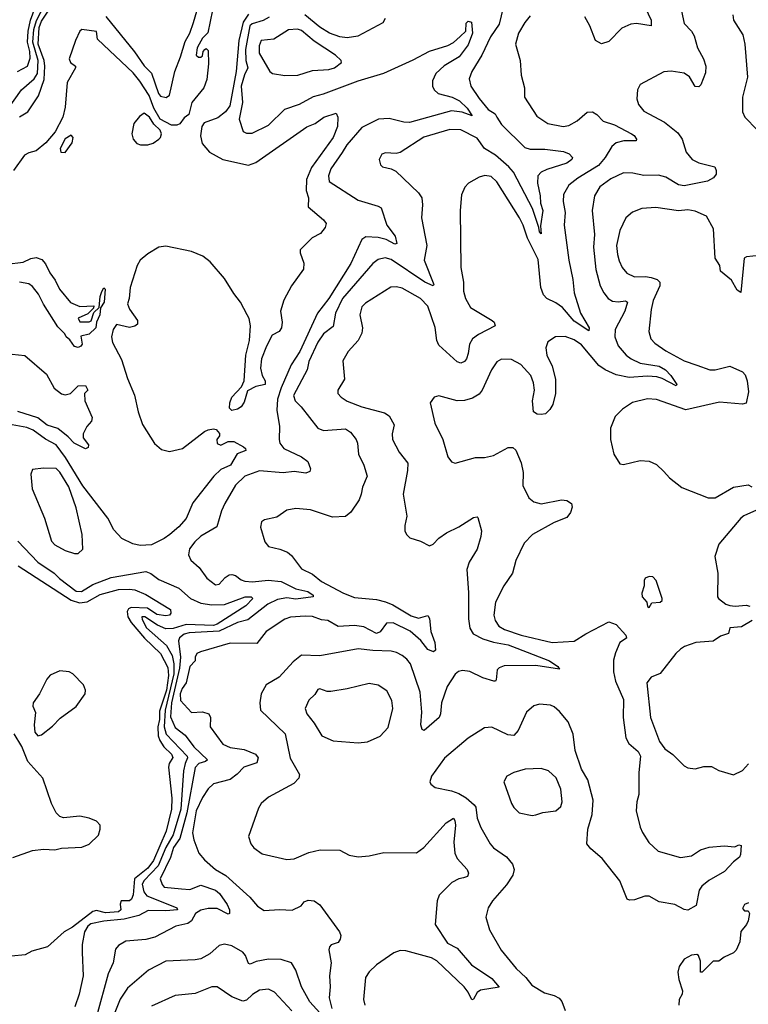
# Model space of a CAD drawing. Extents: x 1954683 to 2060285, y 904798 to 1016299.
# Tile 125 of 256: x 2034316 to 2038296, y 909919 to 915298. Entities that reach past the tile are written whole.
import ezdxf

# ---------------------------------------------------------------- set-up
doc = ezdxf.new("R2010")
doc.units = 0

msp = doc.modelspace()

# ---------------------------------------------------------------- linework, layer by layer
at = {"layer": '0CON10XD'}
for points in [[(2034255.1, 914814.9), (2034325, 914915.3), (2034394, 914975), (2034412.6, 915005), (2034416.1, 915075), (2034387.5, 915175), (2034393.7, 915245), (2034407, 915293), (2034455.4, 915385), (2034462.6, 915435), (2034454, 915475), (2034418.4, 915555), (2034342, 915652), (2034315, 915680.7)], [(2034304.3, 915015.7), (2034358.5, 915045), (2034372.4, 915087.6), (2034371.6, 915125), (2034358.5, 915175), (2034361.8, 915235), (2034374, 915295), (2034400, 915365), (2034365, 915463.5), (2034333.1, 915505), (2034275, 915602.9)], [(2034785.8, 915315), (2034942.3, 915122.3), (2034995, 915046.7), (2035036, 915006), (2035073.2, 914895), (2035085, 914880), (2035116.5, 914873.5), (2035135, 914886), (2035163.3, 915015), (2035195, 915095.6), (2035220.3, 915179.7), (2035244.5, 915225), (2035265, 915283.3), (2035311.2, 915438.8)], [(2035369.4, 915350.6), (2035343.8, 915226.2), (2035315, 915197.1), (2035295.8, 915165), (2035286, 915145), (2035280, 915105), (2035293, 915093), (2035305, 915092.5), (2035315, 915100), (2035317.5, 915125), (2035327.5, 915135), (2035335, 915140), (2035345, 915130), (2035346.8, 915056.8), (2035337.7, 914972.3), (2035321.9, 914925), (2035255.6, 914845), (2035239.4, 914780.6), (2035215, 914761.1), (2035190.5, 914729.5), (2035175, 914721), (2035145, 914722.7), (2035083.6, 914755), (2035049.4, 914815), (2035023.2, 914883.2), (2034972.8, 914962.8), (2034935, 915007.7), (2034741.5, 915191.5), (2034735, 915233.8), (2034655, 915243.8), (2034644.2, 915235), (2034620, 915185), (2034586.7, 915085), (2034593.8, 915063.8), (2034620, 915045), (2034620, 915035), (2034575.8, 914955), (2034565, 914820), (2034552.2, 914765), (2034509.9, 914685), (2034458.8, 914625), (2034405, 914581.2), (2034365, 914571.2), (2034342.6, 914557.4), (2034281.3, 914475)], [(2034315, 914766.7), (2034360, 914795), (2034418.4, 914881.6), (2034448.8, 914971.2), (2034453.7, 915043.7), (2034449.8, 915075), (2034417.1, 915165), (2034422, 915255), (2034435, 915290.4), (2034475, 915350.3)], [(2036956.7, 915365), (2036935.6, 915274.4), (2036887.3, 915205), (2036840.4, 915105), (2036785.5, 915015), (2036771.9, 914975), (2036780.9, 914935), (2036825, 914867.5), (2036875, 914806.9), (2036913, 914783), (2036923.1, 914765), (2036947.9, 914725), (2037075, 914600.4), (2037105, 914591.4), (2037185, 914591.6), (2037287.4, 914577.4), (2037318, 914565), (2037336, 914545), (2037331.2, 914535), (2037304.3, 914515), (2037195, 914479.7), (2037165.3, 914464.7), (2037147.1, 914445), (2037144.7, 914405.3), (2037160, 914335), (2037160.3, 914295), (2037173.6, 914255), (2037161.2, 914171.2), (2037165, 914128.8), (2037155, 914140), (2037152.5, 914162.5), (2037116.5, 914266.5), (2037014.1, 914465), (2036988.3, 914495), (2036915, 914558.4), (2036855.1, 914595.1), (2036815, 914650.7), (2036725, 914696.8), (2036665, 914698.2), (2036522.8, 914657.2), (2036395, 914572.5), (2036372.3, 914567.7), (2036315, 914570), (2036295, 914563.3), (2036280, 914535), (2036286.7, 914505), (2036297.5, 914495), (2036345, 914484), (2036370.3, 914470.3), (2036495, 914351.9), (2036511.8, 914325), (2036516.3, 914286.3), (2036510.9, 914215), (2036540.6, 914065), (2036524.6, 913985), (2036578.7, 913851.3), (2036575, 913843.6), (2036529.2, 913865), (2036345, 913988.2), (2036313.1, 913996.9), (2036275, 913988.2), (2036245, 913965.4), (2036078.8, 913775), (2036041, 913695), (2036028.5, 913621.5), (2035975, 913581.1), (2035945, 913536.9), (2035895, 913431.4), (2035886.8, 913385), (2035812.3, 913245), (2035821.5, 913215), (2035853.5, 913183.5), (2035945, 913065.7), (2035975, 913054.5), (2036095, 913062.5), (2036122.5, 913045), (2036154.3, 913005), (2036161.9, 912985), (2036166.9, 912925), (2036196.7, 912865), (2036213.3, 912805), (2036187.8, 912745), (2036180.4, 912705), (2036169.6, 912675), (2036125, 912608), (2036095, 912584.4), (2036025, 912580.6), (2035905, 912620.8), (2035825, 912627.5), (2035775, 912618), (2035719.7, 912580.3), (2035652.5, 912565), (2035636.7, 912555), (2035630.8, 912525), (2035654.2, 912445), (2035675, 912419.2), (2035736.3, 912406.3), (2035779.4, 912389.4), (2035801.1, 912371.1), (2035855, 912298.1), (2035915, 912269.5), (2035965, 912228.2), (2036085.5, 912165), (2036145, 912140.7), (2036265, 912131), (2036315, 912118.1), (2036355, 912101.4), (2036455, 912041.3), (2036495, 912028.9), (2036545, 912043.3), (2036555, 912027.5), (2036562.5, 911955), (2036583.3, 911895), (2036586.7, 911853.3), (2036576, 911844), (2036545, 911858.1), (2036507.1, 911907.1), (2036448.2, 911958.2), (2036356.7, 912003.3), (2036319.2, 912000.8), (2036285, 911953.9), (2036265, 911944.2), (2036195, 911981.2), (2036145, 911989.2), (2036055, 911983.2), (2036000, 912015), (2035965, 912019.5), (2035915, 912036.9), (2035875, 912040), (2035795, 912033.8), (2035765, 912022.9), (2035663.1, 911955), (2035610.7, 911889.3), (2035465, 911891.8), (2035303.3, 911845), (2035283.3, 911835), (2035274.2, 911815.8), (2035273.6, 911795), (2035245.5, 911765), (2035225.3, 911675), (2035204.1, 911645), (2035192.4, 911615), (2035195, 911578.1), (2035255, 911513.5), (2035315, 911516.9), (2035349.2, 911505), (2035358.1, 911485), (2035357.1, 911435), (2035425, 911339.4), (2035465, 911321.5), (2035541.2, 911311.2), (2035604.6, 911284.6), (2035618.5, 911265), (2035611.7, 911238.3), (2035540, 911215), (2035504, 911176), (2035465, 911147.8), (2035375, 911122.5), (2035344.7, 911095.3), (2035315, 911049.4), (2035279.1, 910975), (2035260.5, 910855), (2035267, 910817), (2035294.7, 910744.7), (2035325, 910708.1)], [(2037733.2, 915365), (2037766.2, 915295), (2037765.5, 915264.5), (2037685, 915277.1), (2037655, 915273.6), (2037605, 915251.4), (2037535, 915179.2), (2037495, 915165.8), (2037460.8, 915185), (2037431.1, 915265), (2037403.8, 915313.8)], [(2035565, 915328.9), (2035537.2, 915285), (2035513.6, 915185), (2035498.6, 915015), (2035462.9, 914827.1), (2035440.7, 914795), (2035398.6, 914761.4), (2035324.3, 914735), (2035310.6, 914715), (2035303.7, 914663.7), (2035312.3, 914622.3), (2035352.9, 914575), (2035425, 914534.5), (2035565, 914503.9), (2035605, 914517.9), (2035885, 914712.9), (2035929.6, 914730.4), (2035976.7, 914765), (2036045, 914787.5), (2036053.8, 914765), (2036052.5, 914715), (2036027.5, 914655), (2035910.1, 914489.9), (2035881.9, 914425), (2035880, 914365), (2035893.1, 914325), (2035891.2, 914275), (2035976, 914205), (2035989.2, 914185), (2035985, 914162.5), (2035959.5, 914130.5), (2035914.2, 914105.8), (2035848.3, 914041.7), (2035847.5, 914025), (2035868.3, 913968.3), (2035866.2, 913935), (2035801.2, 913845), (2035758.8, 913765), (2035740, 913705), (2035750, 913645), (2035746.2, 913615), (2035733.3, 913595), (2035695.9, 913574.1), (2035664.2, 913515), (2035637.5, 913445), (2035630.8, 913395), (2035640.8, 913355), (2035657.5, 913325), (2035656, 913305), (2035606.1, 913293.9), (2035560, 913270), (2035541.7, 913208.3), (2035525, 913183.3), (2035505, 913170), (2035475, 913162.5), (2035462.5, 913175), (2035463.8, 913205), (2035474, 913235), (2035528.3, 913291.7), (2035541.2, 913325), (2035551.1, 913465), (2035571.9, 913545), (2035576.9, 913625), (2035570, 913665), (2035558.6, 913685), (2035521.4, 913755), (2035485, 913802.5), (2035435.5, 913885), (2035355.5, 913975), (2035316.4, 914006.4), (2035255, 914032.5), (2035115, 914060.2), (2035075.1, 914054.9), (2035015, 914019.6), (2034974.8, 913985.1), (2034956.8, 913955), (2034920, 913835), (2034914.4, 913775), (2034904.5, 913745), (2034915, 913716), (2034959.2, 913655), (2034958.8, 913635), (2034945, 913623.8), (2034915, 913616), (2034845, 913632.5), (2034827.1, 913605), (2034817.1, 913565), (2034823.5, 913535), (2034871.7, 913441.7), (2034905, 913338.6), (2034943.3, 913246.7), (2034962.4, 913155), (2034985.8, 913085.8), (2035052.6, 912982.6), (2035089.7, 912949.7), (2035135, 912938.6), (2035205, 912954.5), (2035325, 913048), (2035345, 913058), (2035375, 913062.5), (2035388.3, 913058.3), (2035407, 913037), (2035407.5, 913025), (2035393.3, 913005), (2035395, 912982.5), (2035415, 912973.8), (2035455, 912993.8), (2035485, 912994), (2035538, 912965), (2035550, 912955), (2035551.2, 912945), (2035503.4, 912926.6), (2035468.2, 912865), (2035415, 912840.5), (2035377.1, 912805), (2035261.4, 912658.6), (2035225, 912572.9), (2035185, 912527.8), (2035135.6, 912485), (2035105, 912462.9), (2035035, 912428.5), (2034974.5, 912425.5), (2034934.6, 912434.6), (2034873.1, 912463.1), (2034830.2, 912510.2), (2034796.5, 912575), (2034661.2, 912751.2), (2034566.8, 912906.8), (2034515.2, 912975), (2034456.6, 913006.6), (2034390, 913055), (2034355, 913070.4), (2034255, 913088.6)], [(2035678.5, 915311.5), (2035645, 915293.3), (2035585.4, 915275), (2035573.8, 915265), (2035549, 915135), (2035551.9, 915075), (2035561.2, 915035), (2035543.1, 914996.9), (2035526, 914935), (2035533.5, 914845), (2035515.6, 914755), (2035537.3, 914687.3), (2035555, 914677.5), (2035585, 914678.6), (2035675, 914722.5), (2035765, 914809.1), (2035845, 914836.9), (2035921, 914879), (2035975, 914892.2), (2036165, 914963.5), (2036305, 915006.5), (2036465, 915078.1), (2036554, 915126), (2036655, 915156.7), (2036685.6, 915174.4), (2036722.8, 915207.2), (2036753.6, 915235), (2036755, 915278.8), (2036765, 915290), (2036783.3, 915285), (2036789.1, 915225), (2036765, 915160), (2036716.5, 915095), (2036635, 915046.9), (2036589.5, 915005), (2036570.5, 914965), (2036570.6, 914935), (2036579.2, 914915), (2036602.2, 914895), (2036678.1, 914875), (2036718.2, 914855), (2036761.1, 914815), (2036787.7, 914772.3), (2036733, 914793), (2036675, 914800.4), (2036445, 914736.6), (2036415, 914738), (2036335, 914758.9), (2036275.3, 914755.3), (2036185, 914709.5), (2036103.1, 914615), (2036077.4, 914572.6), (2036015, 914484.2), (2036002.1, 914445), (2036007.1, 914415), (2036165, 914311.8), (2036275, 914279.4), (2036290, 914270), (2036322.2, 914175), (2036366.8, 914115), (2036376.4, 914075), (2036365, 914072.3), (2036317.5, 914097.5), (2036275, 914108.8), (2036207.6, 914112.4), (2036185, 914097.3), (2036125, 913965.5), (2036005, 913774.7), (2035941.8, 913695), (2035846.1, 913485), (2035798.3, 913411.7), (2035743.9, 913286.1), (2035724.9, 913225.1), (2035720.3, 913165), (2035734.5, 913075), (2035732.5, 913005), (2035736.9, 912985), (2035759.2, 912955), (2035855, 912910.5), (2035889.2, 912885), (2035904.4, 912845), (2035901.1, 912828.9), (2035878.8, 912821.2), (2035815, 912829.2), (2035755, 912821.7), (2035625, 912832.8), (2035545, 912803.8), (2035495, 912755.4), (2035435.9, 912654.1), (2035418.2, 912615), (2035393.3, 912526.7), (2035305, 912476.2), (2035271.8, 912445), (2035243.2, 912406.8)], [(2036312.7, 915305), (2036299.3, 915280.7), (2036162.4, 915207.6), (2036105, 915199.7), (2036065, 915204.8), (2036008.2, 915225), (2035955, 915258), (2035873.8, 915325)], [(2037105, 915319.4), (2037075, 915282.9), (2037041.2, 915225), (2037023.5, 915165), (2037049.1, 915075), (2037054.4, 914995), (2037073.1, 914925), (2037073.5, 914875), (2037140.9, 914770.9), (2037201.4, 914731.4), (2037285.4, 914714.6), (2037315, 914720.5), (2037360.8, 914745), (2037415, 914792.9), (2037444.2, 914794.2), (2037469.3, 914779.3), (2037504.1, 914744.1), (2037565, 914723.5), (2037658.1, 914675), (2037672.9, 914665), (2037685.8, 914645), (2037683.3, 914636.7), (2037616.2, 914636.2), (2037574.3, 914625.7), (2037550.4, 914605), (2037514.2, 914545), (2037478.4, 914501.6), (2037365, 914432.8), (2037316.4, 914395), (2037286.7, 914343.3), (2037284.6, 914305.4), (2037296.2, 914245), (2037290, 914175), (2037316.2, 913985), (2037338.2, 913878.2), (2037344.7, 913805), (2037379.1, 913695), (2037426.4, 913615), (2037425, 913598.8), (2037345, 913650.5), (2037282, 913725), (2037245, 913751.4), (2037195, 913774.6), (2037176.7, 913795), (2037163.3, 913835), (2037148.6, 913988.6), (2037089.3, 914105), (2037066.7, 914175), (2037047.1, 914215), (2036921.7, 914411.7), (2036891.3, 914441.3), (2036857, 914447), (2036825, 914438.1), (2036766.7, 914405), (2036747.6, 914382.4), (2036729.1, 914340.9), (2036722.2, 914255), (2036726.2, 913945), (2036740, 913865), (2036739.5, 913815), (2036750.5, 913775), (2036777.8, 913725), (2036896, 913655), (2036908, 913645), (2036913.8, 913625), (2036821.7, 913578.3), (2036789.2, 913555), (2036772.2, 913525), (2036766.5, 913475), (2036756, 913445), (2036745, 913430.5), (2036725, 913421.5), (2036705, 913429.5), (2036605, 913520), (2036594.6, 913545), (2036586.2, 913616.2), (2036545, 913732.5), (2036505, 913774.5), (2036405, 913830.8), (2036375, 913839.2), (2036343.9, 913836.1), (2036205, 913750), (2036185, 913730), (2036174.4, 913685), (2036187.8, 913615), (2036185.5, 913585), (2036165.5, 913545), (2036110.6, 913485), (2036081.9, 913435), (2036090, 913335), (2036054, 913275), (2036054, 913255), (2036072, 913235), (2036105, 913214.5), (2036185, 913182.5), (2036309.5, 913149.5), (2036335, 913134.4), (2036361.5, 913085), (2036350.5, 913035), (2036352.2, 913005), (2036388.9, 912935), (2036436.7, 912875), (2036433.5, 912835)], [(2037931.9, 915345), (2037945, 915276.7), (2037985.9, 915235.9), (2038000.2, 915210.2), (2038018.6, 915145), (2038051.4, 915085), (2038063.3, 915045), (2038062.7, 915007.3), (2038037, 914943), (2038025, 914932), (2038005, 914933.8), (2037975.5, 914985.5), (2037945, 915005.8), (2037875, 915016.2), (2037835, 915013.3), (2037705, 914943.3), (2037690.8, 914915), (2037686.9, 914865), (2037695.7, 914835), (2037725, 914799.2), (2037838.1, 914738.1), (2037910.7, 914680.7), (2037934.5, 914644.5), (2037957.1, 914575), (2037989.2, 914535), (2038025, 914515.6), (2038113.3, 914495), (2038121.4, 914475), (2038120.8, 914455), (2038106.7, 914435), (2038073.7, 914416.3), (2037945, 914390.8), (2037915, 914395.8), (2037845, 914437.9), (2037805, 914448.1), (2037725, 914447.1), (2037665, 914460.5), (2037615, 914461.9), (2037545, 914428.2), (2037485.6, 914385), (2037456.4, 914335), (2037442.5, 914255), (2037455.3, 914125), (2037450.6, 914055), (2037463.8, 913933.8), (2037487.5, 913845), (2037507.1, 913805), (2037531.1, 913775), (2037555, 913760.4), (2037585, 913756.1), (2037625, 913762.2), (2037636.9, 913755), (2037622.3, 913705), (2037568.8, 913605), (2037566.7, 913565), (2037585, 913516.7), (2037628.5, 913465), (2037655.6, 913444.4), (2037705, 913421.5), (2037809.1, 913405), (2037844.1, 913385), (2037873.3, 913355), (2037905.6, 913305), (2037901.7, 913298.3), (2037825, 913338.6), (2037796.9, 913346.9), (2037745, 913351.3), (2037645, 913343.2), (2037575, 913358), (2037514.8, 913384.8), (2037478.9, 913408.9), (2037385, 913521.3), (2037345, 913548.9), (2037295, 913566.5), (2037242.5, 913565), (2037201.2, 913538.8), (2037190, 913505), (2037195.4, 913465), (2037224.5, 913405), (2037242.5, 913335), (2037243.1, 913255), (2037227.5, 913195), (2037212.3, 913167.7), (2037187.5, 913145), (2037165, 913141.2), (2037143.6, 913143.6), (2037123.3, 913155), (2037117.5, 913215), (2037128.8, 913275), (2037123.1, 913315), (2037108.2, 913355), (2037053.5, 913415), (2037002.5, 913442.5), (2036947.4, 913442.6), (2036921.9, 913428.1), (2036892.5, 913385), (2036843.1, 913275), (2036825, 913252.9), (2036789.8, 913230.2), (2036745, 913217.1), (2036705.8, 913215.8), (2036605, 913242.5), (2036580, 913235), (2036557.5, 913205), (2036584.3, 913094.3), (2036627.8, 913005), (2036655, 912910), (2036675, 912882), (2036695, 912875.8), (2036805, 912905.7), (2036855, 912906.9), (2036905, 912917.1), (2036985, 912960), (2037010.5, 912960.5), (2037026.7, 912946.7), (2037055, 912876.7), (2037065.5, 912825), (2037065, 912752.5), (2037097.5, 912685), (2037125, 912663.3), (2037165, 912653.8), (2037275, 912674.6), (2037305, 912671.2), (2037329.4, 912655), (2037334.6, 912635), (2037324.7, 912605), (2037305, 912578.5), (2037235, 912552), (2037118, 912485), (2037071.1, 912438.9), (2037026.3, 912343.7), (2037007.8, 912275), (2036960.8, 912205), (2036915.7, 912115), (2036906.7, 912045), (2036912.5, 912015), (2036933.3, 911985), (2036965, 911965.9), (2037054.8, 911934.8), (2037225, 911895.4), (2037345, 911902.5), (2037407.8, 911942.2), (2037535, 912007.8), (2037575, 911994.5), (2037627.5, 911935), (2037630, 911920), (2037595.2, 911894.8), (2037570.8, 911839.2), (2037560.5, 911799.5), (2037558.8, 911735), (2037571.5, 911685), (2037613.7, 911585), (2037612.2, 911485), (2037626.9, 911375), (2037643.2, 911343.2), (2037695, 911300), (2037708.1, 911275), (2037698.9, 911185), (2037698.9, 911065), (2037687.5, 911025), (2037683.8, 910976.2), (2037705, 910886.7), (2037718, 910858), (2037752.1, 910802.1), (2037803.3, 910755), (2037925, 910720.8), (2037985, 910729.4), (2038035, 910762.5), (2038082.5, 910777.5), (2038165, 910784.3), (2038221.7, 910778.3), (2038245, 910790), (2038257, 910787), (2038253.6, 910736.4), (2038247.3, 910722.7), (2038215, 910698), (2038165.7, 910645), (2038080.8, 910595), (2038042.5, 910565), (2038028.3, 910541.7), (2038011.2, 910458.8), (2037965, 910433.3), (2037945, 910436), (2037895, 910464), (2037809.5, 910479.5), (2037755, 910510), (2037730.7, 910509.3), (2037675, 910488.8), (2037647, 910487), (2037635, 910492.5), (2037595, 910593.8), (2037498.6, 910715), (2037435, 910768.6), (2037414.4, 910795), (2037418.9, 910875), (2037443.3, 910955), (2037448.6, 911035), (2037420, 911145), (2037384.3, 911204.3), (2037350.4, 911305), (2037338.8, 911395), (2037311.7, 911461.7), (2037265, 911518.8), (2037235, 911543.8), (2037215, 911553.8), (2037155, 911558.8), (2037125, 911548.8), (2037084.4, 911515.6), (2037039.5, 911415), (2037015, 911387.9), (2036981.9, 911391.9), (2036895, 911432.5), (2036855, 911429.2), (2036765, 911373.3), (2036636.1, 911263.9), (2036566, 911165), (2036556.2, 911135), (2036561.7, 911121.7), (2036585, 911104.2), (2036675, 911085.6), (2036715, 911070.5), (2036755, 911046.9), (2036798.6, 911008.6), (2036807.6, 910995), (2036815.3, 910935.3), (2036834.7, 910884.7), (2036885.4, 910795.4), (2036905, 910774.4), (2036974.4, 910725), (2037007.1, 910685), (2037016.9, 910655), (2037008.9, 910625), (2036975, 910571.4), (2036898.6, 910485), (2036874.2, 910445), (2036862.2, 910395), (2036882.5, 910325), (2036945.6, 910215), (2037027.1, 910115), (2037080, 910065), (2037112.7, 910022.7), (2037182, 909982), (2037236.2, 909966.2), (2037262.3, 909952.3), (2037277.5, 909935), (2037295.6, 909885)], [(2038210.8, 915325), (2038215.8, 915295), (2038266.5, 915215), (2038277.5, 915165), (2038291.2, 914985), (2038264.5, 914875), (2038264.5, 914795), (2038276.9, 914765), (2038345, 914696.9)], [(2035765, 914992.7), (2035835, 914994.6), (2035915, 915021.2), (2036005, 915025.6), (2036035, 915035.6), (2036073.8, 915065), (2036071.2, 915075), (2036041.1, 915105), (2035925, 915180.4), (2035855, 915238.4), (2035832.9, 915247.1), (2035785, 915243.3), (2035705, 915191.5), (2035635, 915184.2), (2035623.8, 915155), (2035624.5, 915115), (2035682, 915015), (2035697.5, 915005), (2035765, 914992.7)], [(2034975, 914614.4), (2035015, 914614.4), (2035045, 914624.4), (2035075.4, 914644.6), (2035085.6, 914655), (2035090.4, 914675), (2035082.9, 914695), (2035047.9, 914727.9), (2035025, 914766.2), (2034995, 914786.7), (2034970.3, 914769.7), (2034939.8, 914730.2), (2034927.5, 914675), (2034935.5, 914645.5), (2034955, 914622.5), (2034975, 914614.4)], [(2034565, 914572.5), (2034603.3, 914625), (2034607.5, 914655), (2034597, 914667), (2034565, 914646.7), (2034537.5, 914595), (2034540, 914575), (2034565, 914572.5)], [(2038355, 914009.4), (2038286.8, 914003.2), (2038273.6, 913995), (2038255, 913807.5), (2038235, 913821.2), (2038203.8, 913875), (2038143.8, 913925), (2038140, 913955), (2038115.7, 913995.7), (2038106.4, 914155), (2038066.9, 914225), (2038005, 914252.7), (2037965, 914260), (2037915, 914254.5), (2037791.3, 914271.3), (2037715, 914266.7), (2037663.1, 914246.9), (2037627.1, 914215), (2037595, 914146.7), (2037576, 914065), (2037580.8, 914015), (2037590.9, 913980.9), (2037607.3, 913945), (2037633.4, 913913.4), (2037675, 913893.5), (2037735, 913895.3), (2037765, 913889.6), (2037798.8, 913878.8), (2037813.1, 913865), (2037813.5, 913845), (2037776.6, 913763.4), (2037764.7, 913715), (2037752.5, 913595), (2037764, 913554), (2037785, 913530), (2037845, 913489.6), (2037945, 913434.6), (2038015, 913410.9), (2038085.6, 913385.6), (2038115, 913385.6), (2038195, 913405.6), (2038265, 913374.5), (2038278.7, 913358.7), (2038290.3, 913325), (2038296.6, 913265), (2038285, 913203.5), (2038265, 913198.1), (2038138.1, 913208.1), (2037955, 913166.2), (2037795, 913222.7), (2037745, 913227.5), (2037663.4, 913206.6), (2037609.2, 913170.8), (2037569.5, 913130.5), (2037542.7, 913067.3), (2037544.2, 913005), (2037560.8, 912925), (2037595, 912872.5), (2037615, 912867.5), (2037705, 912889.2), (2037755, 912885.8), (2037795, 912867.5), (2037835, 912830), (2037865, 912796), (2037932.4, 912742.4), (2038076.4, 912686.4), (2038115, 912685.6), (2038215, 912744.3), (2038295, 912756.7), (2038315, 912746.7)], [(2034245, 913962.8), (2034335, 913973.5), (2034376.5, 913993.5), (2034405, 913999.2), (2034437.3, 913987.3), (2034456.7, 913965), (2034480, 913915), (2034510, 913875), (2034532.5, 913825), (2034592.5, 913752.5), (2034645, 913732), (2034720, 913735), (2034718.3, 913721.7), (2034688.3, 913691.7), (2034635, 913667.5), (2034645, 913647.5), (2034695, 913647.5), (2034706.4, 913653.6), (2034721.2, 913698.8), (2034750, 913725), (2034756, 913785), (2034765, 913812.5), (2034775, 913832.5), (2034782.5, 913825), (2034777.5, 913755), (2034756.4, 913723.6), (2034754.4, 913685), (2034735.8, 913645), (2034732, 913615), (2034695, 913580), (2034650, 913570), (2034657.5, 913525), (2034650, 913515), (2034635, 913507.5), (2034615, 913512.5), (2034589.5, 913549.5), (2034570, 913565), (2034562.5, 913582.5), (2034525, 913620.8), (2034445, 913743.9), (2034419.2, 913799.2), (2034385, 913840), (2034365, 913854.8), (2034315, 913864.3)], [(2034275, 913470), (2034343.9, 913463.9), (2034461.7, 913361.7), (2034504.2, 913284.2), (2034545, 913253.8), (2034565, 913248.8), (2034593.9, 913256.1), (2034635, 913297.5), (2034675, 913300), (2034687.5, 913275), (2034670, 913255), (2034672.5, 913215), (2034712.5, 913125), (2034707.5, 913105), (2034682.5, 913075), (2034662.5, 913035), (2034663, 913013), (2034692.5, 912975), (2034689.3, 912960.7), (2034675, 912953.3), (2034613.3, 912985), (2034580, 913020), (2034524.2, 913064.2), (2034465, 913083.4), (2034415, 913122.8), (2034305, 913156.8)], [(2034635, 912381.4), (2034660.8, 912405), (2034657.5, 912485), (2034625, 912631.2), (2034585, 912746.5), (2034535, 912826.7), (2034515, 912845.6), (2034445, 912847.8), (2034385, 912840), (2034376.2, 912815), (2034384.3, 912735), (2034451.5, 912575), (2034488.7, 912448.7), (2034508.3, 912428.3), (2034565, 912398.1), (2034615, 912381.4), (2034635, 912381.4)], [(2036433.5, 912835), (2036411.5, 912705), (2036431.2, 912585), (2036420, 912535), (2036420, 912505), (2036428.8, 912485), (2036448, 912468), (2036505, 912450), (2036555, 912423.3), (2036575, 912433.3), (2036605, 912466.2), (2036646.7, 912495), (2036715, 912527.1), (2036795, 912578.6), (2036815, 912582.5), (2036818.3, 912578.3), (2036838.8, 912505), (2036835.8, 912475), (2036814.3, 912405), (2036771.1, 912335), (2036758.9, 912295), (2036768.2, 912168.2), (2036767.5, 912025), (2036774.3, 911974.3), (2036793.2, 911943.2), (2036846.4, 911915), (2036905, 911897), (2036985, 911882.3), (2037030.9, 911865), (2037210.6, 911795), (2037255.7, 911765), (2037265, 911750), (2037135, 911769.2), (2036962.5, 911767.5), (2036935, 911757.8), (2036924.7, 911745.3), (2036918.3, 911691.7), (2036915.5, 911684.5), (2036906.6, 911683.4), (2036845, 911702.5), (2036775, 911737.7), (2036735, 911742.9), (2036712.7, 911737.3), (2036695, 911722.9), (2036650.9, 911655), (2036620.4, 911565), (2036615.4, 911505), (2036607.8, 911485), (2036525, 911414), (2036515, 911420), (2036507.8, 911445), (2036512.1, 911515), (2036503.6, 911625), (2036450.8, 911779.2), (2036431.4, 911805), (2036404.6, 911824.6), (2036375, 911841.1), (2036345, 911848.5), (2036245, 911850.9), (2036165, 911860.8), (2035955, 911822.7), (2035855, 911825.6), (2035809.3, 911790.7), (2035734, 911706), (2035662, 911665), (2035634.4, 911615), (2035627.5, 911565), (2035632, 911525), (2035765.9, 911395.9), (2035792.8, 911262.8), (2035844.6, 911175), (2035840.4, 911155), (2035814.1, 911125.9), (2035675, 911050.6), (2035635.8, 911015), (2035619.5, 910990.5), (2035566.2, 910835), (2035578.8, 910795), (2035594.4, 910774.4), (2035640.9, 910740.9), (2035775, 910710), (2035815, 910714.3), (2035895, 910748.6), (2035957.3, 910762.7), (2036065, 910761.4), (2036115, 910734.4), (2036165, 910723.8), (2036225, 910729.6), (2036305, 910748.9), (2036483.4, 910746.6), (2036523.5, 910775), (2036645, 910909.5), (2036685.6, 910935.6), (2036693.6, 910923.6), (2036696.7, 910896.7), (2036686.7, 910805), (2036692.9, 910745), (2036706.2, 910715), (2036759.6, 910655), (2036768.1, 910635), (2036762.6, 910617.4), (2036740.4, 910610.4), (2036714.8, 910605.2), (2036676.7, 910585), (2036608, 910515), (2036597.1, 910485), (2036585.6, 910355), (2036653.4, 910253.4), (2036705.7, 910225), (2036784.7, 910134.7), (2036895, 910060.6), (2036935, 910012.5), (2036833.8, 909996.2), (2036815, 909984), (2036795, 909946.7), (2036785, 909943.3), (2036765.6, 909985), (2036743.5, 910015), (2036595, 910156.1), (2036565, 910172.3), (2036425, 910210.9), (2036395, 910212.5), (2036359.7, 910200.3), (2036265, 910134), (2036225, 910096), (2036205.7, 910065), (2036194.5, 909945), (2036200.5, 909915)], [(2038341.7, 912618.3), (2038271.7, 912588.3), (2038256.2, 912575), (2038135, 912433.3), (2038112.5, 912365), (2038130, 912275), (2038127.5, 912145), (2038133.3, 912135), (2038172.5, 912105), (2038195, 912098), (2038225, 912094), (2038285, 912100), (2038303.6, 912093.6)], [(2034305, 912449.4), (2034415, 912334.2), (2034503.8, 912273.8), (2034532.7, 912245), (2034625, 912175.2), (2034652.9, 912175), (2034715, 912212.9), (2034815, 912250.3), (2035005, 912283.1), (2035033.1, 912273.1), (2035075, 912238.9), (2035185, 912192.7), (2035249.1, 912135), (2035305, 912111), (2035365, 912100.6), (2035435, 912103.2), (2035548, 912145), (2035580, 912145), (2035589.4, 912135), (2035550.5, 912095), (2035395, 911995.9), (2035375, 911988.8), (2035225, 911993.1), (2035155, 911972.9), (2035115, 911969.8), (2035069.3, 911989.3), (2035000, 912035), (2034983.3, 912035), (2034985, 912020.8), (2035008.8, 911975), (2035118.5, 911878.4), (2035149.6, 911825), (2035158.2, 911778.2), (2035157.9, 911725), (2035109.9, 911525), (2035105.4, 911435.4), (2035115.8, 911395), (2035231, 911275), (2035232.8, 911265), (2035219.8, 911235), (2035210.3, 911195), (2035196.7, 910985), (2035154.1, 910845), (2035114.5, 910775.5), (2035072.1, 910675), (2034994.9, 910595), (2034984.7, 910575), (2034993.9, 910533.9), (2035011.2, 910511.2), (2035153.1, 910455), (2035174.3, 910445), (2035178, 910435), (2035115, 910429.5), (2035018.2, 910431.8), (2034966.2, 910403.8), (2034886.2, 910383.8), (2034776.3, 910373.7), (2034705, 910358.5), (2034687.4, 910345), (2034670, 910315), (2034657.3, 910245), (2034657.5, 910202.5), (2034662.2, 910075), (2034640.4, 909975), (2034616.4, 909905)], [(2035243.2, 912406.8), (2035238.6, 912375), (2035251.4, 912345), (2035295.7, 912305), (2035337.4, 912247.4), (2035385, 912210.8), (2035405, 912214), (2035438.7, 912251.3), (2035460, 912265), (2035475, 912267.1), (2035495, 912261.9), (2035525, 912238.1), (2035545, 912231.5), (2035587.4, 912227.4), (2035673.5, 912236.5), (2035745, 912229.1), (2035825, 912187.8), (2035890.6, 912175), (2035918.5, 912155), (2035919.2, 912145), (2035825, 912132.3), (2035775, 912138.7), (2035725, 912129.7), (2035671.8, 912105), (2035561.3, 912018.7), (2035505, 912004.4), (2035405, 911957), (2035241.2, 911948.8), (2035215, 911940.7), (2035188.6, 911921.4), (2035183.6, 911905), (2035194.7, 911815), (2035188.8, 911755), (2035145.2, 911565), (2035139.3, 911489.3), (2035165, 911431.6), (2035219.3, 911389.3), (2035267.4, 911325), (2035341.9, 911255), (2035330, 911245), (2035295, 911234.3), (2035275, 911213.3), (2035229.3, 910965), (2035191.5, 910825), (2035155.7, 910775), (2035139.7, 910720.3), (2035083.9, 910605), (2035093.3, 910573.3), (2035105, 910558.6), (2035198.9, 910548.9), (2035245, 910545.3), (2035305, 910569.4), (2035385, 910543), (2035407.3, 910525), (2035449.8, 910465), (2035461.1, 910435), (2035461.2, 910415), (2035455, 910411.4), (2035395, 910441.8), (2035345, 910443.1), (2035305, 910433.7), (2035275.9, 910415), (2035255, 910375.4), (2035235, 910359.6), (2035168, 910345), (2035054.6, 910285.4), (2035005, 910272.1), (2034895, 910264.4), (2034855, 910240.8), (2034839.7, 910220.3), (2034827.3, 910145), (2034799.3, 910085), (2034735, 909851.9)], [(2034306.7, 912315), (2034597.5, 912127.5), (2034642, 912112), (2034685, 912117.3), (2034755, 912158.2), (2034855, 912184.4), (2034915, 912187.6), (2034945, 912182.7), (2035005, 912158.1), (2035140, 912075), (2035141.2, 912055), (2035133.3, 912045), (2035115, 912041.2), (2035065, 912049), (2035013.9, 912083.9), (2034925, 912087.4), (2034910.3, 912079.7), (2034902.2, 912065), (2034907.4, 912035), (2034924.3, 912004.3), (2034998.3, 911918.3), (2035085, 911836.2), (2035125, 911758.8), (2035129.2, 911715), (2035117.4, 911635), (2035079.6, 911520.4), (2035079.8, 911475), (2035070.9, 911435), (2035072.6, 911385), (2035080.8, 911360.8)], [(2037755, 912087.5), (2037768.3, 912111.7), (2037815, 912116.7), (2037825.7, 912124.3), (2037826.2, 912135), (2037793.3, 912235), (2037775, 912253.8), (2037755, 912256.7), (2037733.6, 912246.4), (2037727.5, 912235), (2037727.5, 912205), (2037713.8, 912165), (2037716.7, 912145), (2037742.5, 912115), (2037745, 912092.5), (2037755, 912087.5)], [(2038317.5, 912015), (2038259.5, 911980.5), (2038194.5, 911975.5), (2038187.5, 911945), (2038145, 911930), (2038105, 911902.2), (2038010, 911895), (2037947.2, 911872.8), (2037925, 911858.6), (2037900, 911835), (2037815, 911726), (2037765, 911706.2), (2037741.1, 911675), (2037761.8, 911485), (2037811.5, 911355), (2037840, 911315), (2037883.7, 911283.7), (2037945, 911220.8), (2037965, 911211.2), (2038005, 911206), (2038052.3, 911217.7), (2038095, 911217.5), (2038135, 911196), (2038215, 911173.3), (2038265, 911196.2), (2038296.6, 911233.4)], [(2034415, 911386.2), (2034435, 911390.8), (2034495, 911437.5), (2034537.1, 911482.9), (2034624.3, 911545), (2034673.8, 911615), (2034676.2, 911635), (2034664.5, 911665), (2034605.2, 911725), (2034585.9, 911735), (2034535, 911741.2), (2034483, 911717), (2034464.7, 911695.3), (2034424.3, 911615), (2034388.8, 911565), (2034387.7, 911547.7), (2034402.7, 911512.7), (2034394.3, 911445), (2034398.8, 911405), (2034415, 911386.2)], [(2036165, 911346.9), (2036215, 911351.9), (2036285, 911384.2), (2036328.7, 911431.3), (2036354.4, 911535), (2036348, 911578), (2036321.7, 911631.7), (2036275, 911662.9), (2036225, 911671.4), (2036105, 911641.9), (2036015, 911628.1), (2035995, 911628.1), (2035955, 911642.5), (2035945, 911638.8), (2035928.8, 911611.2), (2035895, 911581.2), (2035875.7, 911535), (2035884.3, 911505), (2035924.5, 911454.5), (2035966.1, 911386.1), (2036027.5, 911357.5), (2036165, 911346.9)], [(2034278.6, 910721.4), (2034385, 910759.1), (2034445, 910766.2), (2034507.9, 910762.1), (2034545, 910771.4), (2034655, 910778.1), (2034695, 910792.9), (2034746.2, 910843.8), (2034755.9, 910875), (2034755, 910897.5), (2034735, 910920), (2034695, 910935.8), (2034645, 910946.2), (2034555, 910937.9), (2034535, 910945.3), (2034515.7, 910965.7), (2034489.1, 911015), (2034442.5, 911155), (2034360.5, 911245), (2034326.8, 911326.8), (2034285.8, 911395.8)], [(2035080.8, 911360.8), (2035103.4, 911325), (2035144.8, 911285), (2035153.2, 911266.8), (2035132.4, 911235), (2035129.2, 911215), (2035146.4, 911045), (2035144.8, 910985), (2035116.2, 910865), (2035046.3, 910705), (2035015, 910661.8), (2034943.5, 910605), (2034935, 910516.7), (2034926.6, 910493.4), (2034915, 910483.3), (2034870.5, 910485), (2034864.8, 910465.2), (2034868.4, 910435), (2034855.1, 910424.9), (2034785, 910417.8), (2034735, 910430.6), (2034715.8, 910425), (2034605, 910341), (2034557.9, 910315), (2034467, 910233), (2034381.6, 910208.4), (2034345, 910190), (2034195, 910174.4)], [(2037115, 910950), (2037135, 910953.3), (2037173.9, 910966.1), (2037245, 910976.2), (2037271.2, 910998.8), (2037278.6, 911025), (2037272.2, 911095), (2037246.6, 911156.6), (2037205, 911194.2), (2037165, 911207.1), (2037077.3, 911202.7), (2037015, 911186), (2036976.7, 911165), (2036961.2, 911135), (2037002.5, 911015), (2037015, 910993.3), (2037045, 910964), (2037115, 910950)], [(2035325, 910708.1), (2035385.6, 910655), (2035442.5, 910622.5), (2035572.2, 910505), (2035615, 910454.2), (2035651.7, 910431.7), (2035735, 910437.5), (2035805, 910434), (2035853.8, 910456.2), (2035870.7, 910479.3), (2035891.8, 910488.2), (2035925, 910484.6), (2035955, 910462.5), (2036062.7, 910315), (2036069.4, 910295), (2036066.9, 910275), (2036055, 910256), (2036016.9, 910243.1), (2036007.5, 910232.5), (2036004.2, 910215.8), (2036017.8, 910145), (2036007.5, 910075), (2036011.9, 910015), (2036006.7, 909955), (2036021.8, 909895)], [(2038296.7, 910473.3), (2038275, 910463.8), (2038265, 910442.5), (2038275, 910430), (2038295, 910430), (2038302.5, 910415), (2038294.5, 910375), (2038285.5, 910354.5), (2038255, 910317.1), (2038250, 910260), (2038230, 910215), (2038215, 910200), (2038165, 910176), (2038135.8, 910154.2), (2038105, 910154.4), (2038043.6, 910093.6), (2038034.1, 910094.1), (2038035.6, 910155), (2038024, 910185), (2038015, 910190.6), (2037985, 910187.8), (2037945, 910165.8), (2037919.2, 910125), (2037911.4, 910095), (2037917.1, 910055), (2037936.8, 909993.2), (2037934.4, 909975), (2037918.5, 909945), (2037916.7, 909915)], [(2035955, 909871.5), (2035901.7, 909931.7), (2035854.7, 910015), (2035823.5, 910105), (2035800.9, 910145), (2035745, 910162.8), (2035675, 910165.7), (2035607.7, 910152.3), (2035575, 910138.9), (2035565, 910141.4), (2035549.2, 910185), (2035534.2, 910204.2), (2035475, 910238.1), (2035435, 910248.1), (2035405, 910240.8), (2035355, 910194.5), (2035305, 910167.7), (2035275, 910161.1), (2035115, 910153.9), (2035019.2, 910105), (2034905, 910006.5), (2034865, 909947.1), (2034828.8, 909855)], [(2035802.6, 909882.6), (2035707.5, 909985), (2035675, 910001.1), (2035625, 909995.5), (2035587.4, 909972.6), (2035555, 909941.5), (2035535, 909936.2), (2035475, 909960.4), (2035395, 910014.2), (2035365, 910014.2), (2035275, 909978.5), (2035165, 909967.3), (2035035, 909907.8)]]:
    msp.add_lwpolyline(points, dxfattribs=at)

doc.saveas('drawing.dxf')
